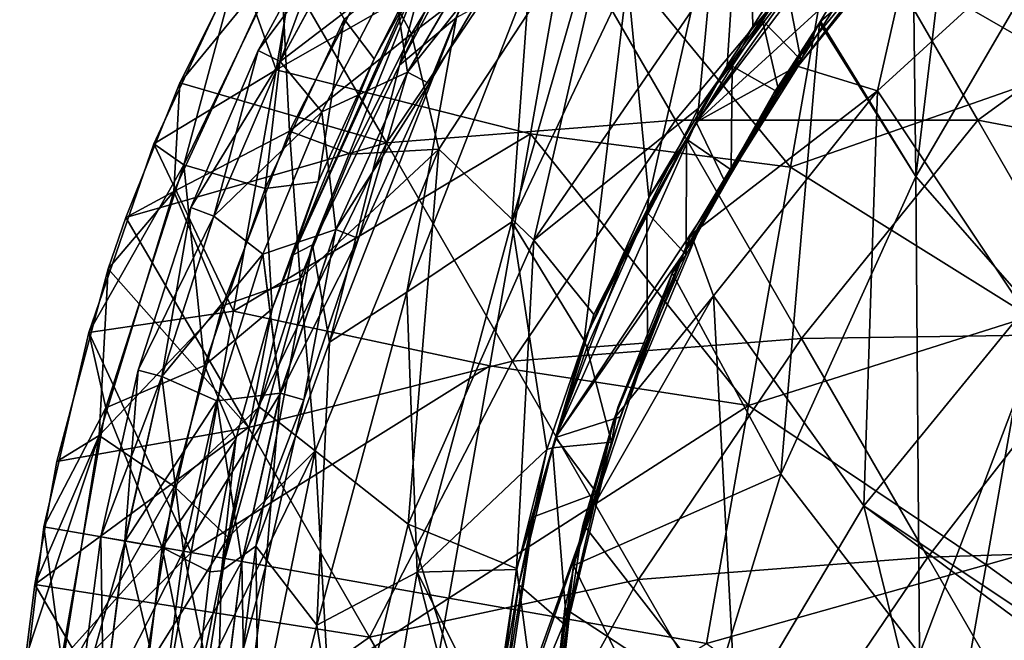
# Model space of a CAD drawing. Extents: x -65 to 803, y -691 to 80.
# Tile 172 of 256: x 596 to 629, y -556 to -534. Entities that reach past the tile are written whole.
import ezdxf

# ---------------------------------------------------------------- set-up
doc = ezdxf.new("R2010")
doc.units = 0
doc.header["$LTSCALE"] = 101.851852
for name, color, linetype in [('19', 7, 'CONTINUOUS'), ('224', 7, 'CONTINUOUS'), ('225', 7, 'CONTINUOUS'), ('226', 7, 'CONTINUOUS'), ('227', 7, 'CONTINUOUS'), ('23', 7, 'CONTINUOUS'), ('24', 7, 'CONTINUOUS'), ('29', 7, 'CONTINUOUS'), ('30', 7, 'CONTINUOUS'), ('40', 7, 'CONTINUOUS'), ('42', 7, 'CONTINUOUS'), ('43', 7, 'CONTINUOUS'), ('45', 7, 'CONTINUOUS'), ('60', 7, 'CONTINUOUS'), ('63', 7, 'CONTINUOUS'), ('71', 7, 'CONTINUOUS'), ('81', 7, 'CONTINUOUS'), ('83', 7, 'CONTINUOUS'), ('84', 7, 'CONTINUOUS'), ('86', 7, 'CONTINUOUS')]:
    doc.layers.add(name, color=color, linetype=linetype)

msp = doc.modelspace()

# ---------------------------------------------------------------- linework, layer by layer
at = {"layer": '19', "color": 7, "linetype": 'CONTINUOUS'}
for points in [[(614.364, -525.637, 24.153), (610.707, -534.387, 19.451), (608.773, -536.002, 27.233), (614.364, -525.637, 24.153)], [(612.986, -527.176, 30.697), (614.364, -525.637, 24.153), (608.773, -536.002, 27.233), (612.986, -527.176, 30.697)], [(617.113, -525.593, 6.22), (616.516, -533.064, 0.464), (612.582, -541.33, 5.758), (617.113, -525.593, 6.22)], [(613.186, -533.027, 10.896), (617.113, -525.593, 6.22), (612.582, -541.33, 5.758), (613.186, -533.027, 10.896)], [(616.516, -533.064, 0.464), (620.564, -525.87, -5.112), (617.237, -540.506, -4.358), (616.516, -533.064, 0.464)], [(617.237, -540.506, -4.358), (620.564, -525.87, -5.112), (619.897, -536.02, -8.173), (617.237, -540.506, -4.358)], [(619.897, -536.02, -8.173), (620.564, -525.87, -5.112), (620.771, -534.695, -9.394), (619.897, -536.02, -8.173)], [(620.564, -525.87, -5.112), (622.077, -532.644, -11.143), (620.771, -534.695, -9.394), (620.564, -525.87, -5.112)], [(627.941, -526.194, -18.776), (626.303, -539.79, -17.983), (626.186, -529.355, -16.886), (627.941, -526.194, -18.776)], [(632.04, -529.971, -24.03), (626.303, -539.79, -17.983), (627.941, -526.194, -18.776), (632.04, -529.971, -24.03)], [(612.986, -527.176, 30.697), (608.773, -536.002, 27.233), (609.733, -532.389, 36.057), (612.986, -527.176, 30.697)], [(626.186, -529.355, -16.886), (626.303, -539.79, -17.983), (623.072, -534.509, -13.176), (626.186, -529.355, -16.886)], [(630.672, -544.78, -22.241), (626.303, -539.79, -17.983), (632.04, -529.971, -24.03), (630.672, -544.78, -22.241)], [(610.125, -531.771, 47.934), (609.638, -532.385, 43.147), (607.909, -535.789, 47.931), (610.125, -531.771, 47.934)], [(609.638, -532.385, 43.147), (609.733, -532.389, 36.057), (605.159, -542.454, 41.841), (609.638, -532.385, 43.147)], [(609.638, -532.385, 43.147), (605.159, -542.454, 41.841), (607.909, -535.789, 47.931), (609.638, -532.385, 43.147)], [(609.733, -532.389, 36.057), (605.809, -542.113, 33.626), (605.159, -542.454, 41.841), (609.733, -532.389, 36.057)], [(609.733, -532.389, 36.057), (608.773, -536.002, 27.233), (605.809, -542.113, 33.626), (609.733, -532.389, 36.057)], [(620.771, -534.695, -9.394), (622.077, -532.644, -11.143), (621.419, -533.689, -10.273), (620.771, -534.695, -9.394)], [(613.186, -533.027, 10.896), (612.582, -541.33, 5.758), (609.017, -543.718, 14.743), (613.186, -533.027, 10.896)], [(610.707, -534.387, 19.451), (613.186, -533.027, 10.896), (609.017, -543.718, 14.743), (610.707, -534.387, 19.451)], [(612.582, -541.33, 5.758), (616.516, -533.064, 0.464), (615.038, -545.358, -1.126), (612.582, -541.33, 5.758)], [(616.516, -533.064, 0.464), (617.237, -540.506, -4.358), (615.038, -545.358, -1.126), (616.516, -533.064, 0.464)], [(610.707, -534.387, 19.451), (609.017, -543.718, 14.743), (606.393, -545.414, 23.688), (610.707, -534.387, 19.451)], [(608.773, -536.002, 27.233), (610.707, -534.387, 19.451), (606.393, -545.414, 23.688), (608.773, -536.002, 27.233)], [(621.724, -549.895, -11.912), (618.031, -543.074, -6.306), (623.029, -534.575, -13.122), (621.724, -549.895, -11.912)], [(623.029, -534.575, -13.122), (618.031, -543.074, -6.306), (622.071, -536.059, -11.881), (623.029, -534.575, -13.122)], [(626.303, -539.79, -17.983), (621.724, -549.895, -11.912), (623.029, -534.575, -13.122), (626.303, -539.79, -17.983)], [(626.303, -539.79, -17.983), (623.029, -534.575, -13.122), (623.072, -534.509, -13.176), (626.303, -539.79, -17.983)], [(607.909, -535.789, 47.931), (605.159, -542.454, 41.841), (606.01, -539.971, 47.929), (607.909, -535.789, 47.931)], [(608.773, -536.002, 27.233), (606.393, -545.414, 23.688), (605.809, -542.113, 33.626), (608.773, -536.002, 27.233)], [(622.071, -536.059, -11.881), (618.031, -543.074, -6.306), (621.492, -536.932, -11.109), (622.071, -536.059, -11.881)], [(626.428, -556.003, -16.216), (621.724, -549.895, -11.912), (626.303, -539.79, -17.983), (626.428, -556.003, -16.216)], [(630.672, -544.78, -22.241), (626.428, -556.003, -16.216), (626.303, -539.79, -17.983), (630.672, -544.78, -22.241)], [(606.01, -539.971, 47.929), (605.159, -542.454, 41.841), (604.442, -544.283, 47.926), (606.01, -539.971, 47.929)], [(609.017, -543.718, 14.743), (612.582, -541.33, 5.758), (609.369, -553.221, 10.198), (609.017, -543.718, 14.743)], [(612.582, -541.33, 5.758), (613.771, -549.059, 0.851), (609.369, -553.221, 10.198), (612.582, -541.33, 5.758)], [(613.771, -549.059, 0.851), (612.582, -541.33, 5.758), (615.038, -545.358, -1.126), (613.771, -549.059, 0.851)], [(605.809, -542.113, 33.626), (603.882, -552.345, 31.09), (602.719, -553.18, 40.469), (605.809, -542.113, 33.626)], [(605.159, -542.454, 41.841), (605.809, -542.113, 33.626), (602.719, -553.18, 40.469), (605.159, -542.454, 41.841)], [(605.809, -542.113, 33.626), (606.393, -545.414, 23.688), (603.882, -552.345, 31.09), (605.809, -542.113, 33.626)], [(605.159, -542.454, 41.841), (602.719, -553.18, 40.469), (604.442, -544.283, 47.926), (605.159, -542.454, 41.841)], [(621.724, -549.895, -11.912), (614.679, -553.004, -0.972), (618.031, -543.074, -6.306), (621.724, -549.895, -11.912)], [(618.031, -543.074, -6.306), (614.679, -553.004, -0.972), (616.194, -547.6, -3.571), (618.031, -543.074, -6.306)], [(609.017, -543.718, 14.743), (609.369, -553.221, 10.198), (605.959, -555.03, 20.153), (609.017, -543.718, 14.743)], [(606.393, -545.414, 23.688), (609.017, -543.718, 14.743), (605.959, -555.03, 20.153), (606.393, -545.414, 23.688)], [(604.442, -544.283, 47.926), (602.719, -553.18, 40.469), (603.212, -548.707, 47.923), (604.442, -544.283, 47.926)], [(632.815, -557.337, -21.454), (626.428, -556.003, -16.216), (630.672, -544.78, -22.241), (632.815, -557.337, -21.454)], [(606.393, -545.414, 23.688), (605.959, -555.03, 20.153), (603.882, -552.345, 31.09), (606.393, -545.414, 23.688)], [(603.212, -548.707, 47.923), (602.719, -553.18, 40.469), (602.33, -553.212, 47.92), (603.212, -548.707, 47.923)], [(609.369, -553.221, 10.198), (613.771, -549.059, 0.851), (612.748, -553.13, 2.665), (609.369, -553.221, 10.198)], [(618.418, -560.645, -5.564), (614.679, -553.004, -0.972), (621.724, -549.895, -11.912), (618.418, -560.645, -5.564)], [(626.428, -556.003, -16.216), (618.418, -560.645, -5.564), (621.724, -549.895, -11.912), (626.428, -556.003, -16.216)], [(603.882, -552.345, 31.09), (604.031, -562.662, 28.508), (602.431, -564.102, 38.966), (603.882, -552.345, 31.09)], [(602.719, -553.18, 40.469), (603.882, -552.345, 31.09), (602.431, -564.102, 38.966), (602.719, -553.18, 40.469)], [(603.882, -552.345, 31.09), (605.959, -555.03, 20.153), (604.031, -562.662, 28.508), (603.882, -552.345, 31.09)], [(602.719, -553.18, 40.469), (602.431, -564.102, 38.966), (601.801, -557.765, 47.918), (602.719, -553.18, 40.469)], [(602.33, -553.212, 47.92), (602.719, -553.18, 40.469), (601.801, -557.765, 47.918), (602.33, -553.212, 47.92)], [(611.961, -558.4, 4.623), (609.369, -553.221, 10.198), (612.748, -553.13, 2.665), (611.961, -558.4, 4.623)], [(614.679, -553.004, -0.972), (618.418, -560.645, -5.564), (613.733, -559.608, 1.527), (614.679, -553.004, -0.972)], [(605.959, -555.03, 20.153), (609.369, -553.221, 10.198), (607.441, -564.555, 16.77), (605.959, -555.03, 20.153)], [(609.369, -553.221, 10.198), (611.751, -562.515, 5.95), (607.441, -564.555, 16.77), (609.369, -553.221, 10.198)], [(611.751, -562.515, 5.95), (609.369, -553.221, 10.198), (611.961, -558.4, 4.623), (611.751, -562.515, 5.95)], [(605.959, -555.03, 20.153), (607.441, -564.555, 16.77), (604.031, -562.662, 28.508), (605.959, -555.03, 20.153)]]:
    msp.add_3dface(points, dxfattribs=at)
at = {"layer": '224', "color": 7, "linetype": 'CONTINUOUS'}
for points in [[(606.734, -530.417, 52.702), (604.714, -535.878, 50.685), (603.963, -535.514, 52.702), (606.734, -530.417, 52.702)], [(606.734, -530.417, 52.702), (603.963, -535.514, 52.702), (607.451, -530.851, 54.718), (606.734, -530.417, 52.702)], [(607.448, -530.849, 50.685), (604.714, -535.878, 50.685), (606.734, -530.417, 52.702), (607.448, -530.849, 50.685)], [(607.451, -530.851, 54.718), (603.963, -535.514, 52.702), (604.717, -535.879, 54.718), (607.451, -530.851, 54.718)], [(604.714, -535.878, 50.685), (607.448, -530.849, 50.685), (608.546, -532.952, 49.85), (604.714, -535.878, 50.685)], [(607.451, -530.851, 54.718), (604.717, -535.879, 54.718), (608.546, -532.952, 55.55), (607.451, -530.851, 54.718)], [(606.131, -537.591, 49.85), (604.714, -535.878, 50.685), (608.546, -532.952, 49.85), (606.131, -537.591, 49.85)], [(608.546, -532.952, 55.55), (604.717, -535.879, 54.718), (606.131, -537.591, 55.55), (608.546, -532.952, 55.55)], [(603.963, -535.514, 52.702), (602.456, -541.137, 50.685), (601.675, -540.844, 52.702), (603.963, -535.514, 52.702)], [(603.963, -535.514, 52.702), (601.675, -540.844, 52.702), (604.717, -535.879, 54.718), (603.963, -535.514, 52.702)], [(604.714, -535.878, 50.685), (602.456, -541.137, 50.685), (603.963, -535.514, 52.702), (604.714, -535.878, 50.685)], [(604.717, -535.879, 54.718), (601.675, -540.844, 52.702), (602.459, -541.138, 54.718), (604.717, -535.879, 54.718)], [(602.456, -541.137, 50.685), (604.714, -535.878, 50.685), (606.131, -537.591, 49.85), (602.456, -541.137, 50.685)], [(604.717, -535.879, 54.718), (602.459, -541.138, 54.718), (606.131, -537.591, 55.55), (604.717, -535.879, 54.718)], [(604.13, -542.423, 49.85), (602.456, -541.137, 50.685), (606.131, -537.591, 49.85), (604.13, -542.423, 49.85)], [(606.131, -537.591, 55.55), (602.459, -541.138, 54.718), (604.13, -542.423, 55.55), (606.131, -537.591, 55.55)], [(601.675, -540.844, 52.702), (600.693, -546.583, 50.685), (599.888, -546.362, 52.702), (601.675, -540.844, 52.702)], [(601.675, -540.844, 52.702), (599.888, -546.362, 52.702), (602.459, -541.138, 54.718), (601.675, -540.844, 52.702)], [(602.459, -541.138, 54.718), (599.888, -546.362, 52.702), (600.696, -546.583, 54.718), (602.459, -541.138, 54.718)], [(602.456, -541.137, 50.685), (600.693, -546.583, 50.685), (601.675, -540.844, 52.702), (602.456, -541.137, 50.685)], [(600.693, -546.583, 50.685), (602.456, -541.137, 50.685), (604.13, -542.423, 49.85), (600.693, -546.583, 50.685)], [(602.459, -541.138, 54.718), (600.696, -546.583, 54.718), (604.13, -542.423, 55.55), (602.459, -541.138, 54.718)], [(602.557, -547.411, 49.85), (600.693, -546.583, 50.685), (604.13, -542.423, 49.85), (602.557, -547.411, 49.85)], [(604.13, -542.423, 55.55), (600.696, -546.583, 54.718), (602.557, -547.411, 55.55), (604.13, -542.423, 55.55)], [(599.888, -546.362, 52.702), (599.44, -552.167, 50.685), (598.618, -552.022, 52.7), (599.888, -546.362, 52.702)], [(599.888, -546.362, 52.702), (598.618, -552.022, 52.7), (600.696, -546.583, 54.718), (599.888, -546.362, 52.702)], [(600.693, -546.583, 50.685), (599.44, -552.167, 50.685), (599.888, -546.362, 52.702), (600.693, -546.583, 50.685)], [(600.696, -546.583, 54.718), (598.618, -552.022, 52.7), (599.443, -552.168, 54.718), (600.696, -546.583, 54.718)], [(599.44, -552.167, 50.685), (600.693, -546.583, 50.685), (601.425, -552.517, 49.85), (599.44, -552.167, 50.685)], [(600.696, -546.583, 54.718), (599.443, -552.168, 54.718), (602.557, -547.411, 55.55), (600.696, -546.583, 54.718)], [(601.425, -552.517, 49.85), (600.693, -546.583, 50.685), (602.557, -547.411, 49.85), (601.425, -552.517, 49.85)], [(602.557, -547.411, 55.55), (599.443, -552.168, 54.718), (601.425, -552.517, 55.55), (602.557, -547.411, 55.55)]]:
    msp.add_3dface(points, dxfattribs=at)
at = {"layer": '225', "color": 7, "linetype": 'CONTINUOUS'}
for points in [[(599.443, -552.168, 54.718), (598.618, -552.022, 52.7), (597.876, -557.775, 52.702), (599.443, -552.168, 54.718)], [(598.618, -552.022, 52.7), (598.708, -557.844, 50.685), (597.876, -557.775, 52.702), (598.618, -552.022, 52.7)], [(599.443, -552.168, 54.718), (597.876, -557.775, 52.702), (598.711, -557.844, 54.718), (599.443, -552.168, 54.718)], [(598.618, -552.022, 52.7), (599.44, -552.167, 50.685), (598.708, -557.844, 50.685), (598.618, -552.022, 52.7)], [(598.708, -557.844, 50.685), (599.44, -552.167, 50.685), (600.742, -557.702, 49.85), (598.708, -557.844, 50.685)], [(601.425, -552.517, 55.55), (599.443, -552.168, 54.718), (598.711, -557.844, 54.718), (601.425, -552.517, 55.55)], [(599.44, -552.167, 50.685), (601.425, -552.517, 49.85), (600.742, -557.702, 49.85), (599.44, -552.167, 50.685)], [(601.425, -552.517, 55.55), (598.711, -557.844, 54.718), (600.742, -557.702, 55.55), (601.425, -552.517, 55.55)]]:
    msp.add_3dface(points, dxfattribs=at)
at = {"layer": '226', "color": 7, "linetype": 'CONTINUOUS'}
for points in [[(600.742, -557.702, 49.85), (601.425, -552.517, 49.85), (602.681, -558.691, 50.682), (600.742, -557.702, 49.85)], [(601.425, -552.517, 55.55), (600.742, -557.702, 55.55), (603.41, -552.867, 54.715), (601.425, -552.517, 55.55)], [(601.425, -552.517, 49.85), (603.406, -552.867, 50.682), (602.681, -558.691, 50.682), (601.425, -552.517, 49.85)], [(600.742, -557.702, 55.55), (602.684, -558.691, 54.715), (603.41, -552.867, 54.715), (600.742, -557.702, 55.55)], [(603.406, -552.867, 50.682), (603.517, -558.752, 52.698), (602.681, -558.691, 50.682), (603.406, -552.867, 50.682)], [(603.41, -552.867, 54.715), (602.684, -558.691, 54.715), (604.232, -553.012, 52.7), (603.41, -552.867, 54.715)], [(604.232, -553.012, 52.7), (603.517, -558.752, 52.698), (603.406, -552.867, 50.682), (604.232, -553.012, 52.7)], [(604.232, -553.012, 52.7), (602.684, -558.691, 54.715), (603.517, -558.752, 52.698), (604.232, -553.012, 52.7)]]:
    msp.add_3dface(points, dxfattribs=at)
at = {"layer": '227', "color": 7, "linetype": 'CONTINUOUS'}
for points in [[(608.546, -532.952, 49.85), (611.998, -531.181, 50.682), (609.035, -536.247, 50.682), (608.546, -532.952, 49.85)], [(612.001, -531.183, 54.715), (608.546, -532.952, 55.55), (609.038, -536.248, 54.715), (612.001, -531.183, 54.715)], [(611.998, -531.181, 50.682), (609.779, -536.633, 52.698), (609.035, -536.247, 50.682), (611.998, -531.181, 50.682)], [(612.001, -531.183, 54.715), (609.038, -536.248, 54.715), (612.699, -531.64, 52.698), (612.001, -531.183, 54.715)], [(612.699, -531.64, 52.698), (609.779, -536.633, 52.698), (611.998, -531.181, 50.682), (612.699, -531.64, 52.698)], [(612.699, -531.64, 52.698), (609.038, -536.248, 54.715), (609.779, -536.633, 52.698), (612.699, -531.64, 52.698)], [(606.131, -537.591, 49.85), (608.546, -532.952, 49.85), (609.035, -536.247, 50.682), (606.131, -537.591, 49.85)], [(608.546, -532.952, 55.55), (606.131, -537.591, 55.55), (609.038, -536.248, 54.715), (608.546, -532.952, 55.55)], [(606.131, -537.591, 49.85), (609.035, -536.247, 50.682), (606.6, -541.587, 50.682), (606.131, -537.591, 49.85)], [(609.038, -536.248, 54.715), (606.131, -537.591, 55.55), (606.603, -541.588, 54.715), (609.038, -536.248, 54.715)], [(609.035, -536.247, 50.682), (607.379, -541.895, 52.698), (606.6, -541.587, 50.682), (609.035, -536.247, 50.682)], [(609.038, -536.248, 54.715), (606.603, -541.588, 54.715), (609.779, -536.633, 52.698), (609.038, -536.248, 54.715)], [(609.779, -536.633, 52.698), (607.379, -541.895, 52.698), (609.035, -536.247, 50.682), (609.779, -536.633, 52.698)], [(609.779, -536.633, 52.698), (606.603, -541.588, 54.715), (607.379, -541.895, 52.698), (609.779, -536.633, 52.698)], [(604.13, -542.423, 49.85), (606.131, -537.591, 49.85), (606.6, -541.587, 50.682), (604.13, -542.423, 49.85)], [(606.131, -537.591, 55.55), (604.13, -542.423, 55.55), (606.603, -541.588, 54.715), (606.131, -537.591, 55.55)], [(604.13, -542.423, 49.85), (606.6, -541.587, 50.682), (604.717, -547.146, 50.682), (604.13, -542.423, 49.85)], [(606.603, -541.588, 54.715), (604.13, -542.423, 55.55), (604.72, -547.147, 54.715), (606.603, -541.588, 54.715)], [(606.6, -541.587, 50.682), (605.523, -547.374, 52.698), (604.717, -547.146, 50.682), (606.6, -541.587, 50.682)], [(606.603, -541.588, 54.715), (604.72, -547.147, 54.715), (607.379, -541.895, 52.698), (606.603, -541.588, 54.715)], [(607.379, -541.895, 52.698), (605.523, -547.374, 52.698), (606.6, -541.587, 50.682), (607.379, -541.895, 52.698)], [(607.379, -541.895, 52.698), (604.72, -547.147, 54.715), (605.523, -547.374, 52.698), (607.379, -541.895, 52.698)], [(602.557, -547.411, 49.85), (604.13, -542.423, 49.85), (604.717, -547.146, 50.682), (602.557, -547.411, 49.85)], [(604.13, -542.423, 55.55), (602.557, -547.411, 55.55), (604.72, -547.147, 54.715), (604.13, -542.423, 55.55)], [(602.557, -547.411, 55.55), (601.425, -552.517, 55.55), (604.72, -547.147, 54.715), (602.557, -547.411, 55.55)], [(601.425, -552.517, 55.55), (603.41, -552.867, 54.715), (604.72, -547.147, 54.715), (601.425, -552.517, 55.55)], [(603.406, -552.867, 50.682), (602.557, -547.411, 49.85), (604.717, -547.146, 50.682), (603.406, -552.867, 50.682)], [(604.232, -553.012, 52.7), (603.406, -552.867, 50.682), (604.717, -547.146, 50.682), (604.232, -553.012, 52.7)], [(604.72, -547.147, 54.715), (603.41, -552.867, 54.715), (605.523, -547.374, 52.698), (604.72, -547.147, 54.715)], [(605.523, -547.374, 52.698), (604.232, -553.012, 52.7), (604.717, -547.146, 50.682), (605.523, -547.374, 52.698)], [(601.425, -552.517, 49.85), (602.557, -547.411, 49.85), (603.406, -552.867, 50.682), (601.425, -552.517, 49.85)], [(603.41, -552.867, 54.715), (604.232, -553.012, 52.7), (605.523, -547.374, 52.698), (603.41, -552.867, 54.715)]]:
    msp.add_3dface(points, dxfattribs=at)
at = {"layer": '23', "color": 7, "linetype": 'CONTINUOUS'}
for points in [[(621.492, -536.932, -11.109), (618.031, -543.074, -6.306), (621.661, -536.951, -11.004), (621.492, -536.932, -11.109)], [(621.661, -536.951, -11.004), (618.031, -543.074, -6.306), (620.039, -539.567, -8.79), (621.661, -536.951, -11.004)], [(620.039, -539.567, -8.79), (618.031, -543.074, -6.306), (618.505, -542.454, -6.637), (620.039, -539.567, -8.79)], [(618.505, -542.454, -6.637), (618.031, -543.074, -6.306), (617.187, -545.432, -4.721), (618.505, -542.454, -6.637)], [(618.031, -543.074, -6.306), (616.194, -547.6, -3.571), (617.187, -545.432, -4.721), (618.031, -543.074, -6.306)], [(617.187, -545.432, -4.721), (616.194, -547.6, -3.571), (615.966, -548.816, -2.832), (617.187, -545.432, -4.721)], [(616.194, -547.6, -3.571), (614.679, -553.004, -0.972), (615.966, -548.816, -2.832), (616.194, -547.6, -3.571)], [(615.966, -548.816, -2.832), (614.679, -553.004, -0.972), (614.45, -555.066, -0.023), (615.966, -548.816, -2.832)], [(614.679, -553.004, -0.972), (613.733, -559.608, 1.527), (614.45, -555.066, -0.023), (614.679, -553.004, -0.972)], [(614.45, -555.066, -0.023), (613.733, -559.608, 1.527), (613.822, -561.13, 2.134), (614.45, -555.066, -0.023)]]:
    msp.add_3dface(points, dxfattribs=at)
at = {"layer": '24', "color": 7, "linetype": 'CONTINUOUS'}
for points in [[(626.186, -529.355, -16.886), (623.072, -534.509, -13.176), (623.46, -534.18, -13.346), (626.186, -529.355, -16.886)], [(623.46, -534.18, -13.346), (623.029, -534.575, -13.122), (622.406, -535.821, -11.994), (623.46, -534.18, -13.346)], [(623.072, -534.509, -13.176), (623.029, -534.575, -13.122), (623.46, -534.18, -13.346), (623.072, -534.509, -13.176)], [(623.029, -534.575, -13.122), (622.071, -536.059, -11.881), (622.406, -535.821, -11.994), (623.029, -534.575, -13.122)], [(622.071, -536.059, -11.881), (621.492, -536.932, -11.109), (622.406, -535.821, -11.994), (622.071, -536.059, -11.881)], [(621.492, -536.932, -11.109), (621.661, -536.951, -11.004), (622.406, -535.821, -11.994), (621.492, -536.932, -11.109)]]:
    msp.add_3dface(points, dxfattribs=at)
at = {"layer": '29', "color": 7, "linetype": 'CONTINUOUS'}
for points in [[(621.097, -534.485, -9.507), (621.419, -533.689, -10.273), (621.899, -533.229, -10.584), (621.097, -534.485, -9.507)], [(620.771, -534.695, -9.394), (621.419, -533.689, -10.273), (621.097, -534.485, -9.507), (620.771, -534.695, -9.394)], [(619.897, -536.02, -8.173), (620.771, -534.695, -9.394), (620.071, -536.046, -8.078), (619.897, -536.02, -8.173)], [(620.071, -536.046, -8.078), (620.771, -534.695, -9.394), (621.097, -534.485, -9.507), (620.071, -536.046, -8.078)]]:
    msp.add_3dface(points, dxfattribs=at)
at = {"layer": '30', "color": 7, "linetype": 'CONTINUOUS'}
for points in [[(617.237, -540.506, -4.358), (619.897, -536.02, -8.173), (618.521, -538.524, -5.863), (617.237, -540.506, -4.358)], [(619.897, -536.02, -8.173), (620.071, -536.046, -8.078), (618.521, -538.524, -5.863), (619.897, -536.02, -8.173)], [(617.169, -541.005, -3.912), (617.237, -540.506, -4.358), (618.521, -538.524, -5.863), (617.169, -541.005, -3.912)], [(615.038, -545.358, -1.126), (617.237, -540.506, -4.358), (617.169, -541.005, -3.912), (615.038, -545.358, -1.126)], [(615.132, -545.593, -0.909), (615.038, -545.358, -1.126), (617.169, -541.005, -3.912), (615.132, -545.593, -0.909)], [(613.771, -549.059, 0.851), (615.038, -545.358, -1.126), (613.968, -549.005, 0.909), (613.771, -549.059, 0.851)], [(613.968, -549.005, 0.909), (615.038, -545.358, -1.126), (615.132, -545.593, -0.909), (613.968, -549.005, 0.909)], [(612.748, -553.13, 2.665), (613.771, -549.059, 0.851), (612.821, -553.653, 2.967), (612.748, -553.13, 2.665)], [(612.821, -553.653, 2.967), (613.771, -549.059, 0.851), (613.968, -549.005, 0.909), (612.821, -553.653, 2.967)], [(611.961, -558.4, 4.623), (612.748, -553.13, 2.665), (612.821, -553.653, 2.967), (611.961, -558.4, 4.623)], [(612.093, -558.91, 4.891), (611.961, -558.4, 4.623), (612.821, -553.653, 2.967), (612.093, -558.91, 4.891)]]:
    msp.add_3dface(points, dxfattribs=at)
at = {"layer": '40', "color": 7, "linetype": 'CONTINUOUS'}
for points in [[(622.406, -535.821, -11.994), (621.097, -534.485, -9.507), (621.899, -533.229, -10.584), (622.406, -535.821, -11.994)], [(623.46, -534.18, -13.346), (622.406, -535.821, -11.994), (621.899, -533.229, -10.584), (623.46, -534.18, -13.346)], [(621.661, -536.951, -11.004), (620.071, -536.046, -8.078), (621.097, -534.485, -9.507), (621.661, -536.951, -11.004)], [(622.406, -535.821, -11.994), (621.661, -536.951, -11.004), (621.097, -534.485, -9.507), (622.406, -535.821, -11.994)], [(620.071, -536.046, -8.078), (620.039, -539.567, -8.79), (618.521, -538.524, -5.863), (620.071, -536.046, -8.078)], [(621.661, -536.951, -11.004), (620.039, -539.567, -8.79), (620.071, -536.046, -8.078), (621.661, -536.951, -11.004)], [(618.505, -542.454, -6.637), (617.169, -541.005, -3.912), (618.521, -538.524, -5.863), (618.505, -542.454, -6.637)], [(620.039, -539.567, -8.79), (618.505, -542.454, -6.637), (618.521, -538.524, -5.863), (620.039, -539.567, -8.79)], [(617.187, -545.432, -4.721), (615.132, -545.593, -0.909), (617.169, -541.005, -3.912), (617.187, -545.432, -4.721)], [(618.505, -542.454, -6.637), (617.187, -545.432, -4.721), (617.169, -541.005, -3.912), (618.505, -542.454, -6.637)], [(617.187, -545.432, -4.721), (615.966, -548.816, -2.832), (615.132, -545.593, -0.909), (617.187, -545.432, -4.721)], [(615.966, -548.816, -2.832), (613.968, -549.005, 0.909), (615.132, -545.593, -0.909), (615.966, -548.816, -2.832)], [(615.966, -548.816, -2.832), (614.45, -555.066, -0.023), (613.968, -549.005, 0.909), (615.966, -548.816, -2.832)], [(614.45, -555.066, -0.023), (612.821, -553.653, 2.967), (613.968, -549.005, 0.909), (614.45, -555.066, -0.023)], [(613.822, -561.13, 2.134), (612.093, -558.91, 4.891), (612.821, -553.653, 2.967), (613.822, -561.13, 2.134)], [(614.45, -555.066, -0.023), (613.822, -561.13, 2.134), (612.821, -553.653, 2.967), (614.45, -555.066, -0.023)]]:
    msp.add_3dface(points, dxfattribs=at)
at = {"layer": '42', "color": 7, "linetype": 'CONTINUOUS'}
for points in [[(610.125, -531.771, 47.934), (607.909, -535.789, 47.931), (606.891, -534.442, 48.011), (610.125, -531.771, 47.934)], [(606.891, -534.442, 48.011), (606.01, -539.971, 47.929), (604.207, -540.198, 48.011), (606.891, -534.442, 48.011)], [(607.909, -535.789, 47.931), (606.01, -539.971, 47.929), (606.891, -534.442, 48.011), (607.909, -535.789, 47.931)], [(606.01, -539.971, 47.929), (604.442, -544.283, 47.926), (604.207, -540.198, 48.011), (606.01, -539.971, 47.929)], [(604.207, -540.198, 48.011), (604.442, -544.283, 47.926), (602.139, -546.203, 48.011), (604.207, -540.198, 48.011)], [(604.442, -544.283, 47.926), (603.212, -548.707, 47.923), (602.139, -546.203, 48.011), (604.442, -544.283, 47.926)], [(602.139, -546.203, 48.011), (603.212, -548.707, 47.923), (600.711, -552.391, 48.011), (602.139, -546.203, 48.011)], [(603.212, -548.707, 47.923), (602.33, -553.212, 47.92), (600.711, -552.391, 48.011), (603.212, -548.707, 47.923)], [(600.711, -552.391, 48.011), (601.801, -557.765, 47.918), (599.937, -558.695, 48.011), (600.711, -552.391, 48.011)], [(602.33, -553.212, 47.92), (601.801, -557.765, 47.918), (600.711, -552.391, 48.011), (602.33, -553.212, 47.92)]]:
    msp.add_3dface(points, dxfattribs=at)
at = {"layer": '43', "color": 7, "linetype": 'CONTINUOUS'}
for points in [[(604.207, -540.198, 48.011), (601.447, -539.395, 49.307), (605.201, -531.578, 49.307), (604.207, -540.198, 48.011)], [(601.447, -539.395, 49.307), (603.283, -532.536, 52.2), (605.201, -531.578, 49.307), (601.447, -539.395, 49.307)], [(606.891, -534.442, 48.011), (604.207, -540.198, 48.011), (605.201, -531.578, 49.307), (606.891, -534.442, 48.011)], [(600.42, -538.679, 52.2), (603.283, -532.536, 52.2), (601.447, -539.395, 49.307), (600.42, -538.679, 52.2)], [(598.214, -545.087, 52.2), (600.42, -538.679, 52.2), (601.447, -539.395, 49.307), (598.214, -545.087, 52.2)], [(598.793, -547.65, 49.307), (598.214, -545.087, 52.2), (601.447, -539.395, 49.307), (598.793, -547.65, 49.307)], [(602.139, -546.203, 48.011), (598.793, -547.65, 49.307), (601.447, -539.395, 49.307), (602.139, -546.203, 48.011)], [(604.207, -540.198, 48.011), (602.139, -546.203, 48.011), (601.447, -539.395, 49.307), (604.207, -540.198, 48.011)], [(596.691, -551.69, 52.2), (598.214, -545.087, 52.2), (598.793, -547.65, 49.307), (596.691, -551.69, 52.2)], [(602.139, -546.203, 48.011), (600.711, -552.391, 48.011), (598.793, -547.65, 49.307), (602.139, -546.203, 48.011)], [(597.287, -556.19, 49.307), (596.691, -551.69, 52.2), (598.793, -547.65, 49.307), (597.287, -556.19, 49.307)], [(600.711, -552.391, 48.011), (597.287, -556.19, 49.307), (598.793, -547.65, 49.307), (600.711, -552.391, 48.011)], [(595.866, -558.417, 52.2), (596.691, -551.69, 52.2), (597.287, -556.19, 49.307), (595.866, -558.417, 52.2)], [(600.711, -552.391, 48.011), (599.937, -558.695, 48.011), (597.287, -556.19, 49.307), (600.711, -552.391, 48.011)]]:
    msp.add_3dface(points, dxfattribs=at)
at = {"layer": '45', "color": 7, "linetype": 'CONTINUOUS'}
for points in [[(631.668, -536.109, 52.2), (633.155, -527.675, 52.2), (623.475, -531.387, 52.2), (631.668, -536.109, 52.2)], [(605.973, -527.941, 52.2), (603.283, -532.536, 52.2), (604.579, -536.169, 52.2), (605.973, -527.941, 52.2)], [(614.613, -530.453, 52.2), (605.973, -527.941, 52.2), (604.579, -536.169, 52.2), (614.613, -530.453, 52.2)], [(613.223, -538.338, 52.2), (614.613, -530.453, 52.2), (604.579, -536.169, 52.2), (613.223, -538.338, 52.2)], [(613.223, -538.338, 52.2), (622.048, -539.475, 52.2), (614.613, -530.453, 52.2), (613.223, -538.338, 52.2)], [(622.048, -539.475, 52.2), (623.475, -531.387, 52.2), (614.613, -530.453, 52.2), (622.048, -539.475, 52.2)], [(622.048, -539.475, 52.2), (631.668, -536.109, 52.2), (623.475, -531.387, 52.2), (622.048, -539.475, 52.2)], [(603.283, -532.536, 52.2), (600.42, -538.679, 52.2), (604.579, -536.169, 52.2), (603.283, -532.536, 52.2)], [(630.181, -544.543, 52.2), (631.668, -536.109, 52.2), (622.048, -539.475, 52.2), (630.181, -544.543, 52.2)], [(600.42, -538.679, 52.2), (603.134, -544.366, 52.2), (604.579, -536.169, 52.2), (600.42, -538.679, 52.2)], [(603.134, -544.366, 52.2), (613.223, -538.338, 52.2), (604.579, -536.169, 52.2), (603.134, -544.366, 52.2)], [(611.832, -546.223, 52.2), (613.223, -538.338, 52.2), (603.134, -544.366, 52.2), (611.832, -546.223, 52.2)], [(611.832, -546.223, 52.2), (620.622, -547.563, 52.2), (613.223, -538.338, 52.2), (611.832, -546.223, 52.2)], [(620.622, -547.563, 52.2), (622.048, -539.475, 52.2), (613.223, -538.338, 52.2), (620.622, -547.563, 52.2)], [(600.42, -538.679, 52.2), (598.214, -545.087, 52.2), (603.134, -544.366, 52.2), (600.42, -538.679, 52.2)], [(620.622, -547.563, 52.2), (630.181, -544.543, 52.2), (622.048, -539.475, 52.2), (620.622, -547.563, 52.2)], [(598.214, -545.087, 52.2), (601.688, -552.563, 52.2), (603.134, -544.366, 52.2), (598.214, -545.087, 52.2)], [(601.688, -552.563, 52.2), (611.832, -546.223, 52.2), (603.134, -544.366, 52.2), (601.688, -552.563, 52.2)], [(628.694, -552.977, 52.2), (630.181, -544.543, 52.2), (620.622, -547.563, 52.2), (628.694, -552.977, 52.2)], [(628.694, -552.977, 52.2), (638.193, -550.296, 52.2), (630.181, -544.543, 52.2), (628.694, -552.977, 52.2)], [(598.214, -545.087, 52.2), (596.691, -551.69, 52.2), (601.688, -552.563, 52.2), (598.214, -545.087, 52.2)], [(610.442, -554.107, 52.2), (611.832, -546.223, 52.2), (601.688, -552.563, 52.2), (610.442, -554.107, 52.2)], [(610.442, -554.107, 52.2), (620.622, -547.563, 52.2), (611.832, -546.223, 52.2), (610.442, -554.107, 52.2)], [(619.196, -555.651, 52.2), (620.622, -547.563, 52.2), (610.442, -554.107, 52.2), (619.196, -555.651, 52.2)], [(619.196, -555.651, 52.2), (628.694, -552.977, 52.2), (620.622, -547.563, 52.2), (619.196, -555.651, 52.2)], [(636.704, -558.738, 52.2), (638.193, -550.296, 52.2), (628.694, -552.977, 52.2), (636.704, -558.738, 52.2)], [(596.691, -551.69, 52.2), (595.866, -558.417, 52.2), (601.688, -552.563, 52.2), (596.691, -551.69, 52.2)], [(595.866, -558.417, 52.2), (600.243, -560.76, 52.2), (601.688, -552.563, 52.2), (595.866, -558.417, 52.2)], [(600.243, -560.76, 52.2), (610.442, -554.107, 52.2), (601.688, -552.563, 52.2), (600.243, -560.76, 52.2)], [(627.207, -561.411, 52.2), (628.694, -552.977, 52.2), (619.196, -555.651, 52.2), (627.207, -561.411, 52.2)], [(627.207, -561.411, 52.2), (636.704, -558.738, 52.2), (628.694, -552.977, 52.2), (627.207, -561.411, 52.2)], [(609.052, -561.992, 52.2), (610.442, -554.107, 52.2), (600.243, -560.76, 52.2), (609.052, -561.992, 52.2)], [(609.052, -561.992, 52.2), (619.196, -555.651, 52.2), (610.442, -554.107, 52.2), (609.052, -561.992, 52.2)]]:
    msp.add_3dface(points, dxfattribs=at)
at = {"layer": '60', "color": 7, "linetype": 'CONTINUOUS'}
for points in [[(610.103, -538.863, 70.817), (616.168, -529.596, 71.49), (609.179, -534.943, 57.507), (610.103, -538.863, 70.817)], [(609.179, -534.943, 57.507), (616.168, -529.596, 71.49), (611.539, -531.032, 57.508), (609.179, -534.943, 57.507)], [(610.103, -538.863, 70.817), (613.334, -541.947, 84.486), (616.168, -529.596, 71.49), (610.103, -538.863, 70.817)], [(613.334, -541.947, 84.486), (619.319, -533.231, 85.592), (616.168, -529.596, 71.49), (613.334, -541.947, 84.486)], [(622.129, -535.998, 94.097), (625.005, -536.877, 99.099), (626.388, -530.779, 93.615), (622.129, -535.998, 94.097)], [(625.005, -536.877, 99.099), (631.609, -530.85, 99.912), (626.388, -530.779, 93.615), (625.005, -536.877, 99.099)], [(625.005, -536.877, 99.099), (629.974, -544.329, 110.866), (631.609, -530.85, 99.912), (625.005, -536.877, 99.099)], [(622.793, -532.025, 90.004), (619.319, -533.231, 85.592), (618.92, -537.469, 90.556), (622.793, -532.025, 90.004)], [(619.319, -533.231, 85.592), (613.334, -541.947, 84.486), (618.92, -537.469, 90.556), (619.319, -533.231, 85.592)], [(607.127, -539.027, 57.505), (610.103, -538.863, 70.817), (609.179, -534.943, 57.507), (607.127, -539.027, 57.505)], [(618.67, -541.764, 94.79), (625.005, -536.877, 99.099), (622.129, -535.998, 94.097), (618.67, -541.764, 94.79)], [(619.434, -543.842, 97.905), (625.005, -536.877, 99.099), (618.67, -541.764, 94.79), (619.434, -543.842, 97.905)], [(619.434, -543.842, 97.905), (624.535, -550.971, 109.402), (625.005, -536.877, 99.099), (619.434, -543.842, 97.905)], [(624.535, -550.971, 109.402), (629.974, -544.329, 110.866), (625.005, -536.877, 99.099), (624.535, -550.971, 109.402)], [(618.92, -537.469, 90.556), (613.334, -541.947, 84.486), (615.371, -544.474, 91.474), (618.92, -537.469, 90.556)], [(605.904, -549.104, 70.092), (610.103, -538.863, 70.817), (605.397, -543.258, 57.504), (605.904, -549.104, 70.092)], [(605.397, -543.258, 57.504), (610.103, -538.863, 70.817), (607.127, -539.027, 57.505), (605.397, -543.258, 57.504)], [(605.904, -549.104, 70.092), (609.061, -551.6, 83.15), (610.103, -538.863, 70.817), (605.904, -549.104, 70.092)], [(609.061, -551.6, 83.15), (613.334, -541.947, 84.486), (610.103, -538.863, 70.817), (609.061, -551.6, 83.15)], [(616.057, -548.006, 95.705), (619.434, -543.842, 97.905), (618.67, -541.764, 94.79), (616.057, -548.006, 95.705)], [(613.334, -541.947, 84.486), (609.061, -551.6, 83.15), (612.743, -553.099, 92.891), (613.334, -541.947, 84.486)], [(615.371, -544.474, 91.474), (613.334, -541.947, 84.486), (612.743, -553.099, 92.891), (615.371, -544.474, 91.474)], [(604.001, -547.608, 57.502), (605.904, -549.104, 70.092), (605.397, -543.258, 57.504), (604.001, -547.608, 57.502)], [(615.008, -551.593, 96.303), (620.203, -558.277, 107.414), (619.434, -543.842, 97.905), (615.008, -551.593, 96.303)], [(615.008, -551.593, 96.303), (619.434, -543.842, 97.905), (616.057, -548.006, 95.705), (615.008, -551.593, 96.303)], [(620.203, -558.277, 107.414), (624.535, -550.971, 109.402), (619.434, -543.842, 97.905), (620.203, -558.277, 107.414)], [(632.81, -556.485, 119.74), (629.974, -544.329, 110.866), (624.535, -550.971, 109.402), (632.81, -556.485, 119.74)], [(602.947, -552.045, 57.501), (605.904, -549.104, 70.092), (604.001, -547.608, 57.502), (602.947, -552.045, 57.501)], [(603.699, -559.924, 69.123), (605.904, -549.104, 70.092), (602.237, -556.564, 57.499), (603.699, -559.924, 69.123)], [(602.237, -556.564, 57.499), (605.904, -549.104, 70.092), (602.947, -552.045, 57.501), (602.237, -556.564, 57.499)], [(603.699, -559.924, 69.123), (606.615, -561.823, 81.429), (605.904, -549.104, 70.092), (603.699, -559.924, 69.123)], [(606.615, -561.823, 81.429), (609.061, -551.6, 83.15), (605.904, -549.104, 70.092), (606.615, -561.823, 81.429)], [(624.535, -550.971, 109.402), (620.203, -558.277, 107.414), (627.776, -564.055, 117.605), (624.535, -550.971, 109.402)], [(632.694, -557.016, 119.851), (632.81, -556.485, 119.74), (624.535, -550.971, 109.402), (632.694, -557.016, 119.851)], [(632.694, -557.016, 119.851), (624.535, -550.971, 109.402), (627.776, -564.055, 117.605), (632.694, -557.016, 119.851)], [(606.615, -561.823, 81.429), (611.81, -560.382, 94.328), (609.061, -551.6, 83.15), (606.615, -561.823, 81.429)], [(609.061, -551.6, 83.15), (611.81, -560.382, 94.328), (612.743, -553.099, 92.891), (609.061, -551.6, 83.15)], [(614.387, -554.464, 96.82), (620.203, -558.277, 107.414), (615.008, -551.593, 96.303), (614.387, -554.464, 96.82)], [(613.651, -561.096, 98.143), (620.203, -558.277, 107.414), (614.387, -554.464, 96.82), (613.651, -561.096, 98.143)]]:
    msp.add_3dface(points, dxfattribs=at)
at = {"layer": '63', "color": 7, "linetype": 'CONTINUOUS'}
for points in [[(622.129, -535.998, 94.097), (626.388, -530.779, 93.615), (622.336, -536.013, 93.995), (622.129, -535.998, 94.097)], [(622.336, -536.013, 93.995), (626.388, -530.779, 93.615), (626.31, -531.122, 93.54), (622.336, -536.013, 93.995)], [(618.67, -541.764, 94.79), (622.129, -535.998, 94.097), (618.873, -541.755, 94.685), (618.67, -541.764, 94.79)], [(618.873, -541.755, 94.685), (622.129, -535.998, 94.097), (619.826, -539.978, 94.455), (618.873, -541.755, 94.685)], [(619.826, -539.978, 94.455), (622.129, -535.998, 94.097), (622.336, -536.013, 93.995), (619.826, -539.978, 94.455)], [(616.057, -548.006, 95.705), (618.67, -541.764, 94.79), (616.26, -547.952, 95.592), (616.057, -548.006, 95.705)], [(616.26, -547.952, 95.592), (618.67, -541.764, 94.79), (618.873, -541.755, 94.685), (616.26, -547.952, 95.592)], [(615.008, -551.593, 96.303), (616.057, -548.006, 95.705), (615.466, -550.538, 96.018), (615.008, -551.593, 96.303)], [(615.466, -550.538, 96.018), (616.057, -548.006, 95.705), (616.26, -547.952, 95.592), (615.466, -550.538, 96.018)], [(614.565, -554.464, 96.718), (615.008, -551.593, 96.303), (615.466, -550.538, 96.018), (614.565, -554.464, 96.718)], [(614.387, -554.464, 96.82), (615.008, -551.593, 96.303), (614.565, -554.464, 96.718), (614.387, -554.464, 96.82)], [(613.651, -561.096, 98.143), (614.387, -554.464, 96.82), (613.822, -561.186, 98.063), (613.651, -561.096, 98.143)], [(613.822, -561.186, 98.063), (614.387, -554.464, 96.82), (614.565, -554.464, 96.718), (613.822, -561.186, 98.063)]]:
    msp.add_3dface(points, dxfattribs=at)
at = {"layer": '71', "color": 7, "linetype": 'CONTINUOUS'}
for points in [[(623.215, -531.799, 89.89), (618.92, -537.469, 90.556), (618.846, -537.941, 90.515), (623.215, -531.799, 89.89)], [(622.793, -532.025, 90.004), (618.92, -537.469, 90.556), (623.215, -531.799, 89.89), (622.793, -532.025, 90.004)], [(618.92, -537.469, 90.556), (615.371, -544.474, 91.474), (618.846, -537.941, 90.515), (618.92, -537.469, 90.556)], [(618.846, -537.941, 90.515), (615.371, -544.474, 91.474), (616.288, -542.806, 91.14), (618.846, -537.941, 90.515)], [(616.288, -542.806, 91.14), (615.371, -544.474, 91.474), (614.069, -548.65, 92.026), (616.288, -542.806, 91.14)], [(615.371, -544.474, 91.474), (612.743, -553.099, 92.891), (614.069, -548.65, 92.026), (615.371, -544.474, 91.474)], [(614.069, -548.65, 92.026), (612.743, -553.099, 92.891), (613.323, -551.35, 92.485), (614.069, -548.65, 92.026)], [(612.743, -553.099, 92.891), (611.81, -560.382, 94.328), (613.323, -551.35, 92.485), (612.743, -553.099, 92.891)], [(613.323, -551.35, 92.485), (611.81, -560.382, 94.328), (611.998, -560.211, 94.2), (613.323, -551.35, 92.485)]]:
    msp.add_3dface(points, dxfattribs=at)
at = {"layer": '81', "color": 7, "linetype": 'CONTINUOUS'}
for points in [[(626.31, -531.122, 93.54), (625.023, -529.755, 89.728), (618.846, -537.941, 90.515), (626.31, -531.122, 93.54)], [(625.023, -529.755, 89.728), (623.215, -531.799, 89.89), (618.846, -537.941, 90.515), (625.023, -529.755, 89.728)], [(622.336, -536.013, 93.995), (626.31, -531.122, 93.54), (618.846, -537.941, 90.515), (622.336, -536.013, 93.995)], [(619.826, -539.978, 94.455), (622.336, -536.013, 93.995), (618.846, -537.941, 90.515), (619.826, -539.978, 94.455)], [(619.826, -539.978, 94.455), (618.846, -537.941, 90.515), (614.069, -548.65, 92.026), (619.826, -539.978, 94.455)], [(618.846, -537.941, 90.515), (616.288, -542.806, 91.14), (614.069, -548.65, 92.026), (618.846, -537.941, 90.515)], [(618.873, -541.755, 94.685), (619.826, -539.978, 94.455), (614.069, -548.65, 92.026), (618.873, -541.755, 94.685)], [(616.26, -547.952, 95.592), (618.873, -541.755, 94.685), (614.069, -548.65, 92.026), (616.26, -547.952, 95.592)], [(615.466, -550.538, 96.018), (616.26, -547.952, 95.592), (614.069, -548.65, 92.026), (615.466, -550.538, 96.018)], [(615.466, -550.538, 96.018), (614.069, -548.65, 92.026), (613.323, -551.35, 92.485), (615.466, -550.538, 96.018)], [(614.565, -554.464, 96.718), (615.466, -550.538, 96.018), (611.973, -560.69, 94.302), (614.565, -554.464, 96.718)], [(615.466, -550.538, 96.018), (611.998, -560.211, 94.2), (611.973, -560.69, 94.302), (615.466, -550.538, 96.018)], [(615.466, -550.538, 96.018), (613.323, -551.35, 92.485), (611.998, -560.211, 94.2), (615.466, -550.538, 96.018)], [(613.822, -561.186, 98.063), (614.565, -554.464, 96.718), (611.973, -560.69, 94.302), (613.822, -561.186, 98.063)]]:
    msp.add_3dface(points, dxfattribs=at)
at = {"layer": '83', "color": 7, "linetype": 'CONTINUOUS'}
for points in [[(609.179, -534.943, 57.507), (611.539, -531.032, 57.508), (607.918, -532.59, 57.389), (609.179, -534.943, 57.507)], [(605.034, -538.248, 57.389), (609.179, -534.943, 57.507), (607.918, -532.59, 57.389), (605.034, -538.248, 57.389)], [(607.127, -539.027, 57.505), (609.179, -534.943, 57.507), (605.034, -538.248, 57.389), (607.127, -539.027, 57.505)], [(602.758, -544.178, 57.389), (605.397, -543.258, 57.504), (605.034, -538.248, 57.389), (602.758, -544.178, 57.389)], [(605.397, -543.258, 57.504), (607.127, -539.027, 57.505), (605.034, -538.248, 57.389), (605.397, -543.258, 57.504)], [(604.001, -547.608, 57.502), (605.397, -543.258, 57.504), (602.758, -544.178, 57.389), (604.001, -547.608, 57.502)], [(601.115, -550.312, 57.389), (604.001, -547.608, 57.502), (602.758, -544.178, 57.389), (601.115, -550.312, 57.389)], [(602.947, -552.045, 57.501), (604.001, -547.608, 57.502), (601.115, -550.312, 57.389), (602.947, -552.045, 57.501)], [(600.121, -556.585, 57.389), (602.947, -552.045, 57.501), (601.115, -550.312, 57.389), (600.121, -556.585, 57.389)], [(602.237, -556.564, 57.499), (602.947, -552.045, 57.501), (600.121, -556.585, 57.389), (602.237, -556.564, 57.499)]]:
    msp.add_3dface(points, dxfattribs=at)
at = {"layer": '84', "color": 7, "linetype": 'CONTINUOUS'}
for points in [[(604.008, -531.21, 53.2), (601.3, -536.605, 53.2), (604.732, -532.42, 56.093), (604.008, -531.21, 53.2)], [(605.034, -538.248, 57.389), (604.732, -532.42, 56.093), (601.097, -540.293, 56.093), (605.034, -538.248, 57.389)], [(604.732, -532.42, 56.093), (601.3, -536.605, 53.2), (601.097, -540.293, 56.093), (604.732, -532.42, 56.093)], [(605.034, -538.248, 57.389), (607.918, -532.59, 57.389), (604.732, -532.42, 56.093), (605.034, -538.248, 57.389)], [(601.3, -536.605, 53.2), (599.469, -541.181, 53.2), (601.097, -540.293, 56.093), (601.3, -536.605, 53.2)], [(602.758, -544.178, 57.389), (605.034, -538.248, 57.389), (601.097, -540.293, 56.093), (602.758, -544.178, 57.389)], [(602.758, -544.178, 57.389), (601.097, -540.293, 56.093), (598.568, -548.588, 56.093), (602.758, -544.178, 57.389)], [(601.097, -540.293, 56.093), (598.874, -542.927, 53.2), (598.568, -548.588, 56.093), (601.097, -540.293, 56.093)], [(599.469, -541.181, 53.2), (598.874, -542.927, 53.2), (601.097, -540.293, 56.093), (599.469, -541.181, 53.2)], [(598.874, -542.927, 53.2), (597.122, -549.469, 53.2), (598.568, -548.588, 56.093), (598.874, -542.927, 53.2)], [(601.115, -550.312, 57.389), (602.758, -544.178, 57.389), (598.568, -548.588, 56.093), (601.115, -550.312, 57.389)], [(596.377, -553.644, 53.2), (596.063, -556.163, 53.2), (598.568, -548.588, 56.093), (596.377, -553.644, 53.2)], [(598.568, -548.588, 56.093), (596.063, -556.163, 53.2), (597.192, -557.15, 56.093), (598.568, -548.588, 56.093)], [(597.122, -549.469, 53.2), (596.377, -553.644, 53.2), (598.568, -548.588, 56.093), (597.122, -549.469, 53.2)], [(601.115, -550.312, 57.389), (598.568, -548.588, 56.093), (597.192, -557.15, 56.093), (601.115, -550.312, 57.389)], [(600.121, -556.585, 57.389), (601.115, -550.312, 57.389), (597.192, -557.15, 56.093), (600.121, -556.585, 57.389)]]:
    msp.add_3dface(points, dxfattribs=at)
at = {"layer": '86', "color": 7, "linetype": 'CONTINUOUS'}
for points in [[(604.008, -531.21, 53.2), (613.853, -530.447, 53.2), (608.321, -538.643, 53.2), (604.008, -531.21, 53.2)], [(613.853, -530.447, 53.2), (618.139, -537.871, 53.2), (608.321, -538.643, 53.2), (613.853, -530.447, 53.2)], [(613.853, -530.447, 53.2), (624.218, -530.621, 53.2), (618.139, -537.871, 53.2), (613.853, -530.447, 53.2)], [(624.218, -530.621, 53.2), (628.409, -537.88, 53.2), (618.139, -537.871, 53.2), (624.218, -530.621, 53.2)], [(624.218, -530.621, 53.2), (635.64, -532.626, 53.2), (628.409, -537.88, 53.2), (624.218, -530.621, 53.2)], [(601.3, -536.605, 53.2), (604.008, -531.21, 53.2), (608.321, -538.643, 53.2), (601.3, -536.605, 53.2)], [(635.64, -532.626, 53.2), (639.934, -540.065, 53.2), (628.409, -537.88, 53.2), (635.64, -532.626, 53.2)], [(599.469, -541.181, 53.2), (601.3, -536.605, 53.2), (608.321, -538.643, 53.2), (599.469, -541.181, 53.2)], [(608.321, -538.643, 53.2), (618.139, -537.871, 53.2), (612.603, -546.06, 53.2), (608.321, -538.643, 53.2)], [(618.139, -537.871, 53.2), (622.425, -545.295, 53.2), (612.603, -546.06, 53.2), (618.139, -537.871, 53.2)], [(618.139, -537.871, 53.2), (628.409, -537.88, 53.2), (622.425, -545.295, 53.2), (618.139, -537.871, 53.2)], [(628.409, -537.88, 53.2), (632.6, -545.139, 53.2), (622.425, -545.295, 53.2), (628.409, -537.88, 53.2)], [(628.409, -537.88, 53.2), (639.934, -540.065, 53.2), (632.6, -545.139, 53.2), (628.409, -537.88, 53.2)], [(599.469, -541.181, 53.2), (608.321, -538.643, 53.2), (603.642, -548.317, 53.2), (599.469, -541.181, 53.2)], [(608.321, -538.643, 53.2), (612.603, -546.06, 53.2), (603.642, -548.317, 53.2), (608.321, -538.643, 53.2)], [(598.874, -542.927, 53.2), (599.469, -541.181, 53.2), (603.642, -548.317, 53.2), (598.874, -542.927, 53.2)], [(597.122, -549.469, 53.2), (598.874, -542.927, 53.2), (603.642, -548.317, 53.2), (597.122, -549.469, 53.2)], [(622.425, -545.295, 53.2), (632.6, -545.139, 53.2), (626.712, -552.719, 53.2), (622.425, -545.295, 53.2)], [(632.6, -545.139, 53.2), (636.791, -552.398, 53.2), (626.712, -552.719, 53.2), (632.6, -545.139, 53.2)], [(612.603, -546.06, 53.2), (622.425, -545.295, 53.2), (616.885, -553.477, 53.2), (612.603, -546.06, 53.2)], [(622.425, -545.295, 53.2), (626.712, -552.719, 53.2), (616.885, -553.477, 53.2), (622.425, -545.295, 53.2)], [(603.642, -548.317, 53.2), (612.603, -546.06, 53.2), (607.748, -555.429, 53.2), (603.642, -548.317, 53.2)], [(612.603, -546.06, 53.2), (616.885, -553.477, 53.2), (607.748, -555.429, 53.2), (612.603, -546.06, 53.2)], [(596.377, -553.644, 53.2), (597.122, -549.469, 53.2), (603.642, -548.317, 53.2), (596.377, -553.644, 53.2)], [(596.377, -553.644, 53.2), (603.642, -548.317, 53.2), (607.748, -555.429, 53.2), (596.377, -553.644, 53.2)], [(626.712, -552.719, 53.2), (636.791, -552.398, 53.2), (630.998, -560.143, 53.2), (626.712, -552.719, 53.2)], [(616.885, -553.477, 53.2), (626.712, -552.719, 53.2), (621.167, -560.893, 53.2), (616.885, -553.477, 53.2)], [(626.712, -552.719, 53.2), (630.998, -560.143, 53.2), (621.167, -560.893, 53.2), (626.712, -552.719, 53.2)], [(607.748, -555.429, 53.2), (616.885, -553.477, 53.2), (611.854, -562.542, 53.2), (607.748, -555.429, 53.2)], [(616.885, -553.477, 53.2), (621.167, -560.893, 53.2), (611.854, -562.542, 53.2), (616.885, -553.477, 53.2)], [(596.063, -556.163, 53.2), (596.377, -553.644, 53.2), (600.463, -560.589, 53.2), (596.063, -556.163, 53.2)], [(596.377, -553.644, 53.2), (607.748, -555.429, 53.2), (600.463, -560.589, 53.2), (596.377, -553.644, 53.2)], [(607.748, -555.429, 53.2), (611.854, -562.542, 53.2), (600.463, -560.589, 53.2), (607.748, -555.429, 53.2)]]:
    msp.add_3dface(points, dxfattribs=at)

doc.saveas('drawing.dxf')
